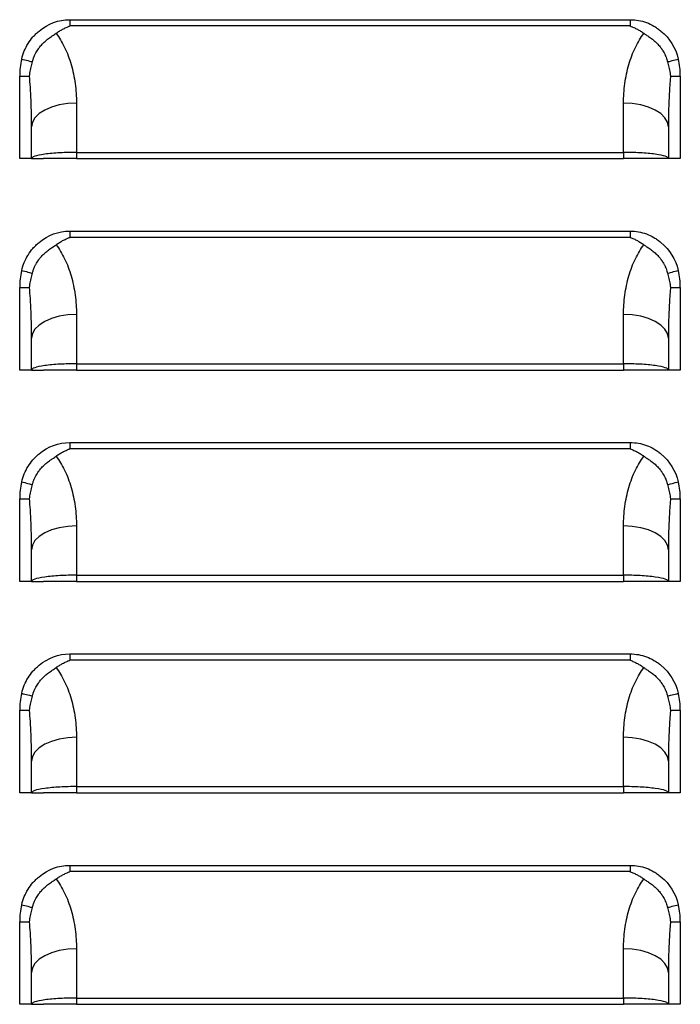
# Model space of a CAD drawing. Header units: millimetres. Extents: x 0 to 2235, y 0 to 1727.
# Tile 6 of 30: x 425 to 489, y 369 to 464. Entities that reach past the tile are written whole.
import ezdxf

# ---------------------------------------------------------------- set-up
doc = ezdxf.new("R2010")
doc.units = ezdxf.units.MM
doc.header["$LTSCALE"] = 8

msp = doc.modelspace()

# ---------------------------------------------------------------- linework, layer by layer
for p, q in [((429.956, 464.002), (483.825, 464.002)), ((483.825, 463.396), (429.956, 463.396)), ((425.141, 450.646), (425.141, 458.584)), ((425.141, 458.584), (426.088, 458.584)), ((487.693, 458.584), (488.641, 458.584)), ((488.641, 458.584), (488.641, 450.646)), ((430.602, 455.987), (430.602, 451.252)), ((483.18, 451.252), (483.18, 455.987)), ((426.284, 450.646), (426.284, 453.698)), ((487.498, 453.698), (487.498, 450.646)), ((426.284, 450.646), (425.141, 450.646)), ((426.284, 450.646), (427.427, 450.646)), ((430.602, 451.252), (430.602, 450.646)), ((430.602, 451.252), (483.18, 451.252)), ((430.602, 450.646), (483.18, 450.646)), ((483.18, 451.252), (483.18, 450.646)), ((487.498, 450.646), (486.355, 450.646)), ((488.641, 450.646), (487.498, 450.646)), ((429.956, 443.682), (483.825, 443.682)), ((483.825, 443.076), (429.956, 443.076)), ((425.141, 430.326), (425.141, 438.264)), ((425.141, 438.264), (426.088, 438.264)), ((487.693, 438.264), (488.641, 438.264)), ((488.641, 438.264), (488.641, 430.326)), ((430.602, 435.667), (430.602, 430.932)), ((483.18, 430.932), (483.18, 435.667)), ((426.284, 430.326), (426.284, 433.378)), ((487.498, 433.378), (487.498, 430.326)), ((430.602, 430.932), (430.602, 430.326)), ((430.602, 430.932), (483.18, 430.932)), ((483.18, 430.932), (483.18, 430.326)), ((426.284, 430.326), (425.141, 430.326)), ((426.284, 430.326), (427.427, 430.326)), ((430.602, 430.326), (483.18, 430.326)), ((487.498, 430.326), (486.355, 430.326)), ((488.641, 430.326), (487.498, 430.326)), ((429.956, 423.362), (483.825, 423.362)), ((483.825, 422.756), (429.956, 422.756)), ((425.141, 410.006), (425.141, 417.944)), ((425.141, 417.944), (426.088, 417.944)), ((487.693, 417.944), (488.641, 417.944)), ((488.641, 417.944), (488.641, 410.006)), ((430.602, 415.347), (430.602, 410.612)), ((483.18, 410.612), (483.18, 415.347)), ((426.284, 410.006), (426.284, 413.058)), ((487.498, 413.058), (487.498, 410.006)), ((426.284, 410.006), (425.141, 410.006)), ((426.284, 410.006), (427.427, 410.006)), ((430.602, 410.612), (483.18, 410.612)), ((430.602, 410.612), (430.602, 410.006)), ((430.602, 410.006), (483.18, 410.006)), ((483.18, 410.612), (483.18, 410.006)), ((487.498, 410.006), (486.355, 410.006)), ((488.641, 410.006), (487.498, 410.006)), ((429.956, 403.042), (483.825, 403.042)), ((483.825, 402.436), (429.956, 402.436)), ((425.141, 389.686), (425.141, 397.624)), ((425.141, 397.624), (426.088, 397.624)), ((487.693, 397.624), (488.641, 397.624)), ((488.641, 397.624), (488.641, 389.686)), ((430.602, 395.027), (430.602, 390.292)), ((483.18, 390.292), (483.18, 395.027)), ((426.284, 389.686), (426.284, 392.738)), ((487.498, 392.738), (487.498, 389.686)), ((430.602, 390.292), (483.18, 390.292)), ((430.602, 390.292), (430.602, 389.686)), ((483.18, 390.292), (483.18, 389.686)), ((426.284, 389.686), (425.141, 389.686)), ((426.284, 389.686), (427.427, 389.686)), ((430.602, 389.686), (483.18, 389.686)), ((487.498, 389.686), (486.355, 389.686)), ((488.641, 389.686), (487.498, 389.686)), ((429.956, 382.722), (483.825, 382.722)), ((483.825, 382.116), (429.956, 382.116)), ((425.141, 369.366), (425.141, 377.304)), ((425.141, 377.304), (426.088, 377.304)), ((487.693, 377.304), (488.641, 377.304)), ((488.641, 377.304), (488.641, 369.366)), ((430.602, 374.707), (430.602, 369.972)), ((483.18, 369.972), (483.18, 374.707)), ((426.284, 369.366), (426.284, 372.418)), ((487.498, 372.418), (487.498, 369.366)), ((426.284, 369.366), (425.141, 369.366)), ((426.284, 369.366), (427.427, 369.366)), ((430.602, 369.972), (483.18, 369.972)), ((430.602, 369.972), (430.602, 369.366)), ((430.602, 369.366), (483.18, 369.366)), ((483.18, 369.972), (483.18, 369.366)), ((487.498, 369.366), (486.355, 369.366)), ((488.641, 369.366), (487.498, 369.366))]:
    msp.add_line(p, q)
at = {"flags": 128}
for points in [[(430.602, 455.987), (429.759, 455.943), (428.949, 455.813), (428.203, 455.601), (427.548, 455.316), (427.011, 454.97), (426.612, 454.574), (426.367, 454.145), (426.284, 453.698)], [(487.498, 453.698), (487.415, 454.145), (487.169, 454.574), (486.77, 454.97), (486.233, 455.316), (485.579, 455.601), (484.832, 455.813), (484.022, 455.943), (483.18, 455.987)], [(430.602, 435.667), (429.759, 435.623), (428.949, 435.493), (428.203, 435.281), (427.548, 434.996), (427.011, 434.65), (426.612, 434.254), (426.367, 433.825), (426.284, 433.378)], [(487.498, 433.378), (487.415, 433.825), (487.169, 434.254), (486.77, 434.65), (486.233, 434.996), (485.579, 435.281), (484.832, 435.493), (484.022, 435.623), (483.18, 435.667)], [(430.602, 415.347), (429.759, 415.303), (428.949, 415.173), (428.203, 414.961), (427.548, 414.676), (427.011, 414.33), (426.612, 413.934), (426.367, 413.505), (426.284, 413.058)], [(487.498, 413.058), (487.415, 413.505), (487.169, 413.934), (486.77, 414.33), (486.233, 414.676), (485.579, 414.961), (484.832, 415.173), (484.022, 415.303), (483.18, 415.347)], [(430.602, 395.027), (429.759, 394.983), (428.949, 394.853), (428.203, 394.641), (427.548, 394.356), (427.011, 394.01), (426.612, 393.614), (426.367, 393.185), (426.284, 392.738)], [(487.498, 392.738), (487.415, 393.185), (487.169, 393.614), (486.77, 394.01), (486.233, 394.356), (485.579, 394.641), (484.832, 394.853), (484.022, 394.983), (483.18, 395.027)], [(430.602, 374.707), (429.759, 374.663), (428.949, 374.533), (428.203, 374.321), (427.548, 374.036), (427.011, 373.69), (426.612, 373.294), (426.367, 372.865), (426.284, 372.418)], [(487.498, 372.418), (487.415, 372.865), (487.169, 373.294), (486.77, 373.69), (486.233, 374.036), (485.579, 374.321), (484.832, 374.533), (484.022, 374.663), (483.18, 374.707)]]:
    msp.add_lwpolyline(points, dxfattribs=at)
for centre, start, end in [((432.189, 458.584), 166.58515, 180), ((481.592, 458.584), 0, 13.41485), ((432.189, 438.264), 166.58515, 180), ((481.592, 438.264), 0, 13.41485), ((432.189, 417.944), 166.58515, 180), ((481.592, 417.944), 0, 13.41485), ((432.189, 397.624), 166.58515, 180), ((481.592, 397.624), 0, 13.41485), ((432.189, 377.304), 166.58515, 180), ((481.592, 377.304), 0, 13.41485)]:
    msp.add_arc(centre, 7.049, start, end)
for points, knots in [([(425.333, 460.219), (425.462, 460.761), (425.768, 461.504), (426.319, 462.247), (426.643, 462.587), (426.793, 462.727), (426.895, 462.818), (426.945, 462.862), (427.878, 463.637), (428.863, 464.002), (429.956, 464.002)], [0, 0, 0, 0, 0.25, 0.375, 0.4375, 0.46875, 0.46875, 0.5, 0.5, 1, 1, 1, 1]), ([(483.825, 464.002), (483.825, 463.897), (483.824, 463.79), (483.824, 463.635), (483.824, 463.585), (483.824, 463.512), (483.824, 463.488), (483.824, 463.453), (483.825, 463.436), (483.825, 463.416), (483.825, 463.407), (483.825, 463.402), (483.826, 463.4), (483.825, 463.396)], [0, 0, 0, 0, 0.5, 0.5, 0.75, 0.75, 0.875, 0.875, 0.9375, 0.96875, 0.984375, 0.984375, 1, 1, 1, 1]), ([(483.825, 464.002), (484.372, 464.002), (485.152, 463.865), (485.99, 463.466), (486.392, 463.207), (486.56, 463.083), (486.671, 462.997), (486.728, 462.952), (487.634, 462.199), (488.19, 461.303), (488.448, 460.219)], [0, 0, 0, 0, 0.25, 0.375, 0.4375, 0.46875, 0.46875, 0.5, 0.5, 1, 1, 1, 1]), ([(428.643, 462.691), (428.696, 462.729), (428.799, 462.803), (428.958, 462.905), (429.113, 462.999), (429.326, 463.117), (429.547, 463.227), (429.76, 463.319), (429.878, 463.366), (429.937, 463.389), (429.956, 463.396)], [0, 0, 0, 0, 0.132855, 0.260443, 0.382722, 0.49973, 0.749985, 0.875064, 0.959449, 1, 1, 1, 1]), ([(483.825, 463.396), (483.884, 463.373), (484.003, 463.327), (484.234, 463.227), (484.509, 463.091), (484.832, 462.905), (485.033, 462.765), (485.139, 462.691)], [0, 0, 0, 0, 0.1250717, 0.2501516, 0.5003166, 0.7372093, 1, 1, 1, 1]), ([(426.361, 459.958), (426.374, 460.004), (426.4, 460.099), (426.449, 460.244), (426.508, 460.398), (426.591, 460.588), (426.727, 460.862), (426.866, 461.091), (426.975, 461.249), (427.019, 461.312), (427.099, 461.418), (427.278, 461.634), (427.551, 461.905), (427.855, 462.148), (428.093, 462.318), (428.285, 462.449), (428.469, 462.569), (428.588, 462.653), (428.643, 462.691)], [0, 0, 0, 0, 0.038632, 0.080441, 0.125321, 0.173717, 0.25028, 0.375704, 0.391291, 0.406851, 0.437907, 0.499865, 0.63435, 0.749591, 0.816746, 0.874571, 0.94269, 1, 1, 1, 1]), ([(428.643, 462.691), (428.938, 462.296), (429.215, 461.84), (429.704, 460.829), (429.916, 460.274), (430.259, 459.101), (430.389, 458.484), (430.56, 457.235), (430.602, 456.603), (430.602, 455.987)], [0, 0, 0, 0, 0.25, 0.25, 0.5, 0.5, 0.75, 0.75, 1, 1, 1, 1]), ([(483.18, 455.987), (483.18, 456.603), (483.221, 457.235), (483.392, 458.484), (483.522, 459.101), (483.865, 460.274), (484.077, 460.829), (484.566, 461.84), (484.843, 462.296), (485.139, 462.691)], [0, 0, 0, 0, 0.25, 0.25, 0.5, 0.5, 0.75, 0.75, 1, 1, 1, 1]), ([(485.139, 462.691), (485.174, 462.666), (485.249, 462.613), (485.372, 462.531), (485.517, 462.434), (485.689, 462.318), (485.927, 462.147), (486.231, 461.905), (486.504, 461.634), (486.682, 461.419), (486.762, 461.312), (486.802, 461.257), (486.823, 461.225), (486.839, 461.202), (486.855, 461.179), (486.875, 461.147), (486.913, 461.09), (486.984, 460.975), (487.087, 460.796), (487.19, 460.59), (487.283, 460.376), (487.358, 460.176), (487.4, 460.028), (487.42, 459.958)], [0, 0, 0, 0, 0.03716, 0.078939, 0.125454, 0.183041, 0.250493, 0.365984, 0.500084, 0.562042, 0.593111, 0.608681, 0.617304, 0.624288, 0.631148, 0.639931, 0.655602, 0.687011, 0.7498, 0.824618, 0.874702, 0.940557, 1, 1, 1, 1]), ([(425.333, 460.219), (425.529, 460.172), (425.748, 460.116), (426.031, 460.041), (426.118, 460.018), (426.262, 459.98), (426.32, 459.967), (426.361, 459.958)], [0, 0, 0, 0, 0.5, 0.5, 0.75, 0.75, 1, 1, 1, 1]), ([(426.088, 458.584), (426.101, 458.681), (426.125, 458.874), (426.173, 459.157), (426.228, 459.432), (426.29, 459.699), (426.338, 459.872), (426.361, 459.958)], [0, 0, 0, 0, 0.210995, 0.416248, 0.616016, 0.81053, 1, 1, 1, 1]), ([(487.42, 459.958), (487.462, 459.967), (487.519, 459.98), (487.663, 460.018), (487.75, 460.041), (488.033, 460.116), (488.253, 460.172), (488.448, 460.219)], [0, 0, 0, 0, 0.25, 0.25, 0.5, 0.5, 1, 1, 1, 1]), ([(487.42, 459.958), (487.444, 459.872), (487.492, 459.699), (487.553, 459.432), (487.608, 459.157), (487.656, 458.874), (487.681, 458.681), (487.693, 458.584)], [0, 0, 0, 0, 0.1894698, 0.383984, 0.5837521, 0.7890055, 1, 1, 1, 1]), ([(426.284, 453.698), (426.283, 453.967), (426.281, 454.468), (426.268, 455.162), (426.253, 455.745), (426.225, 456.518), (426.179, 457.453), (426.117, 458.229), (426.088, 458.584)], [0, 0, 0, 0, 0.164955, 0.307009, 0.42616, 0.52241, 0.781782, 1, 1, 1, 1]), ([(487.693, 458.584), (487.679, 458.415), (487.649, 458.06), (487.611, 457.503), (487.576, 456.895), (487.541, 456.122), (487.506, 455.05), (487.501, 454.199), (487.498, 453.698)], [0, 0, 0, 0, 0.103962, 0.218213, 0.342758, 0.477597, 0.692978, 1, 1, 1, 1]), ([(430.602, 451.252), (430.093, 451.252), (429.544, 451.239), (428.746, 451.195), (428.486, 451.176), (427.992, 451.131), (427.759, 451.104), (427.127, 451.016), (426.797, 450.944), (426.376, 450.795), (426.284, 450.718), (426.284, 450.646)], [0, 0, 0, 0, 0.25, 0.25, 0.375, 0.375, 0.5, 0.5, 0.75, 0.75, 1, 1, 1, 1]), ([(430.602, 450.646), (430.228, 450.646), (429.824, 450.646), (429.042, 450.646), (428.667, 450.646), (428.047, 450.646), (427.804, 450.646), (427.495, 450.646), (427.427, 450.646), (427.427, 450.646)], [0, 0, 0, 0, 0.25, 0.25, 0.5, 0.5, 0.75, 0.75, 1, 1, 1, 1]), ([(487.498, 450.646), (487.498, 450.718), (487.405, 450.795), (486.984, 450.944), (486.655, 451.016), (486.022, 451.104), (485.789, 451.131), (485.296, 451.176), (485.035, 451.195), (484.238, 451.239), (483.689, 451.252), (483.18, 451.252)], [0, 0, 0, 0, 0.25, 0.25, 0.5, 0.5, 0.625, 0.625, 0.75, 0.75, 1, 1, 1, 1]), ([(486.355, 450.646), (486.355, 450.646), (486.286, 450.646), (485.977, 450.646), (485.735, 450.646), (485.115, 450.646), (484.739, 450.646), (483.958, 450.646), (483.554, 450.646), (483.18, 450.646)], [0, 0, 0, 0, 0.25, 0.25, 0.5, 0.5, 0.75, 0.75, 1, 1, 1, 1]), ([(425.333, 439.899), (425.462, 440.441), (425.768, 441.184), (426.319, 441.927), (426.643, 442.267), (426.793, 442.407), (426.895, 442.498), (426.945, 442.542), (427.878, 443.317), (428.863, 443.682), (429.956, 443.682)], [0, 0, 0, 0, 0.25, 0.375, 0.4375, 0.46875, 0.46875, 0.5, 0.5, 1, 1, 1, 1]), ([(428.643, 442.371), (428.696, 442.409), (428.799, 442.483), (428.958, 442.585), (429.113, 442.679), (429.326, 442.797), (429.547, 442.907), (429.76, 442.999), (429.878, 443.046), (429.937, 443.069), (429.956, 443.076)], [0, 0, 0, 0, 0.132855, 0.260443, 0.382722, 0.49973, 0.749985, 0.875064, 0.959449, 1, 1, 1, 1]), ([(483.825, 443.682), (483.825, 443.577), (483.824, 443.47), (483.824, 443.315), (483.824, 443.265), (483.824, 443.192), (483.824, 443.168), (483.824, 443.133), (483.825, 443.116), (483.825, 443.096), (483.825, 443.087), (483.825, 443.082), (483.826, 443.08), (483.825, 443.076)], [0, 0, 0, 0, 0.5, 0.5, 0.75, 0.75, 0.875, 0.875, 0.9375, 0.96875, 0.984375, 0.984375, 1, 1, 1, 1]), ([(483.825, 443.682), (484.372, 443.682), (485.152, 443.545), (485.99, 443.146), (486.392, 442.887), (486.56, 442.763), (486.671, 442.677), (486.728, 442.632), (487.634, 441.879), (488.19, 440.983), (488.448, 439.899)], [0, 0, 0, 0, 0.25, 0.375, 0.4375, 0.46875, 0.46875, 0.5, 0.5, 1, 1, 1, 1]), ([(483.825, 443.076), (483.884, 443.053), (484.003, 443.007), (484.234, 442.907), (484.509, 442.771), (484.832, 442.585), (485.033, 442.445), (485.139, 442.371)], [0, 0, 0, 0, 0.125072, 0.250152, 0.500317, 0.737209, 1, 1, 1, 1]), ([(426.361, 439.638), (426.374, 439.684), (426.4, 439.779), (426.449, 439.924), (426.508, 440.078), (426.591, 440.268), (426.727, 440.542), (426.866, 440.771), (426.975, 440.929), (427.019, 440.992), (427.099, 441.098), (427.278, 441.314), (427.551, 441.585), (427.855, 441.828), (428.093, 441.998), (428.285, 442.129), (428.469, 442.249), (428.588, 442.333), (428.643, 442.371)], [0, 0, 0, 0, 0.038632, 0.080441, 0.125321, 0.173717, 0.25028, 0.375704, 0.391291, 0.406851, 0.437907, 0.499865, 0.63435, 0.749591, 0.816746, 0.874571, 0.94269, 1, 1, 1, 1]), ([(428.643, 442.371), (428.938, 441.976), (429.215, 441.52), (429.704, 440.509), (429.916, 439.954), (430.259, 438.781), (430.389, 438.164), (430.56, 436.915), (430.602, 436.283), (430.602, 435.667)], [0, 0, 0, 0, 0.25, 0.25, 0.5, 0.5, 0.75, 0.75, 1, 1, 1, 1]), ([(483.18, 435.667), (483.18, 436.283), (483.221, 436.915), (483.392, 438.164), (483.522, 438.781), (483.865, 439.954), (484.077, 440.509), (484.566, 441.52), (484.843, 441.976), (485.139, 442.371)], [0, 0, 0, 0, 0.25, 0.25, 0.5, 0.5, 0.75, 0.75, 1, 1, 1, 1]), ([(485.139, 442.371), (485.174, 442.346), (485.249, 442.293), (485.372, 442.211), (485.517, 442.114), (485.689, 441.998), (485.927, 441.827), (486.231, 441.585), (486.504, 441.314), (486.682, 441.099), (486.762, 440.992), (486.802, 440.937), (486.823, 440.905), (486.839, 440.882), (486.855, 440.859), (486.875, 440.827), (486.913, 440.77), (486.984, 440.655), (487.087, 440.476), (487.19, 440.27), (487.283, 440.056), (487.358, 439.856), (487.4, 439.708), (487.42, 439.638)], [0, 0, 0, 0, 0.03716, 0.078939, 0.125454, 0.183041, 0.250493, 0.365984, 0.500084, 0.562042, 0.593111, 0.608681, 0.617304, 0.624288, 0.631148, 0.639931, 0.655602, 0.687011, 0.7498, 0.824618, 0.874702, 0.940557, 1, 1, 1, 1]), ([(425.333, 439.899), (425.529, 439.852), (425.748, 439.796), (426.031, 439.721), (426.118, 439.698), (426.262, 439.66), (426.32, 439.647), (426.361, 439.638)], [0, 0, 0, 0, 0.5, 0.5, 0.75, 0.75, 1, 1, 1, 1]), ([(426.088, 438.264), (426.101, 438.361), (426.125, 438.554), (426.173, 438.837), (426.228, 439.112), (426.29, 439.379), (426.338, 439.552), (426.361, 439.638)], [0, 0, 0, 0, 0.210995, 0.416248, 0.616016, 0.81053, 1, 1, 1, 1]), ([(487.42, 439.638), (487.462, 439.647), (487.519, 439.66), (487.663, 439.698), (487.75, 439.721), (488.033, 439.796), (488.253, 439.852), (488.448, 439.899)], [0, 0, 0, 0, 0.25, 0.25, 0.5, 0.5, 1, 1, 1, 1]), ([(487.42, 439.638), (487.444, 439.552), (487.492, 439.379), (487.553, 439.112), (487.608, 438.837), (487.656, 438.554), (487.681, 438.361), (487.693, 438.264)], [0, 0, 0, 0, 0.18947, 0.383984, 0.583752, 0.789005, 1, 1, 1, 1]), ([(426.284, 433.378), (426.283, 433.647), (426.281, 434.148), (426.268, 434.842), (426.253, 435.425), (426.225, 436.198), (426.179, 437.133), (426.117, 437.909), (426.088, 438.264)], [0, 0, 0, 0, 0.1649555, 0.3070089, 0.4261605, 0.5224104, 0.7817815, 1, 1, 1, 1]), ([(487.693, 438.264), (487.679, 438.095), (487.649, 437.74), (487.611, 437.183), (487.576, 436.575), (487.541, 435.802), (487.506, 434.73), (487.501, 433.879), (487.498, 433.378)], [0, 0, 0, 0, 0.103962, 0.218213, 0.342758, 0.477597, 0.692978, 1, 1, 1, 1]), ([(430.602, 430.932), (430.093, 430.932), (429.544, 430.919), (428.746, 430.875), (428.486, 430.856), (427.992, 430.811), (427.759, 430.784), (427.127, 430.696), (426.797, 430.624), (426.376, 430.475), (426.284, 430.398), (426.284, 430.326)], [0, 0, 0, 0, 0.25, 0.25, 0.375, 0.375, 0.5, 0.5, 0.75, 0.75, 1, 1, 1, 1]), ([(487.498, 430.326), (487.498, 430.398), (487.405, 430.475), (486.984, 430.624), (486.655, 430.696), (486.022, 430.784), (485.789, 430.811), (485.296, 430.856), (485.035, 430.875), (484.238, 430.919), (483.689, 430.932), (483.18, 430.932)], [0, 0, 0, 0, 0.25, 0.25, 0.5, 0.5, 0.625, 0.625, 0.75, 0.75, 1, 1, 1, 1]), ([(430.602, 430.326), (430.228, 430.326), (429.824, 430.326), (429.042, 430.326), (428.667, 430.326), (428.047, 430.326), (427.804, 430.326), (427.495, 430.326), (427.427, 430.326), (427.427, 430.326)], [0, 0, 0, 0, 0.25, 0.25, 0.5, 0.5, 0.75, 0.75, 1, 1, 1, 1]), ([(486.355, 430.326), (486.355, 430.326), (486.286, 430.326), (485.977, 430.326), (485.735, 430.326), (485.115, 430.326), (484.739, 430.326), (483.958, 430.326), (483.554, 430.326), (483.18, 430.326)], [0, 0, 0, 0, 0.25, 0.25, 0.5, 0.5, 0.75, 0.75, 1, 1, 1, 1]), ([(425.333, 419.579), (425.462, 420.121), (425.768, 420.864), (426.319, 421.607), (426.643, 421.947), (426.793, 422.087), (426.895, 422.178), (426.945, 422.222), (427.878, 422.997), (428.863, 423.362), (429.956, 423.362)], [0, 0, 0, 0, 0.25, 0.375, 0.4375, 0.46875, 0.46875, 0.5, 0.5, 1, 1, 1, 1]), ([(483.825, 423.362), (483.825, 423.257), (483.824, 423.15), (483.824, 422.995), (483.824, 422.945), (483.824, 422.872), (483.824, 422.848), (483.824, 422.813), (483.825, 422.796), (483.825, 422.776), (483.825, 422.767), (483.825, 422.762), (483.826, 422.76), (483.825, 422.756)], [0, 0, 0, 0, 0.5, 0.5, 0.75, 0.75, 0.875, 0.875, 0.9375, 0.96875, 0.984375, 0.984375, 1, 1, 1, 1]), ([(483.825, 423.362), (484.372, 423.362), (485.152, 423.225), (485.99, 422.826), (486.392, 422.567), (486.56, 422.443), (486.671, 422.357), (486.728, 422.312), (487.634, 421.559), (488.19, 420.663), (488.448, 419.579)], [0, 0, 0, 0, 0.25, 0.375, 0.4375, 0.46875, 0.46875, 0.5, 0.5, 1, 1, 1, 1]), ([(428.643, 422.051), (428.696, 422.089), (428.799, 422.163), (428.958, 422.265), (429.113, 422.359), (429.326, 422.477), (429.547, 422.587), (429.76, 422.679), (429.878, 422.726), (429.937, 422.749), (429.956, 422.756)], [0, 0, 0, 0, 0.132855, 0.260443, 0.382722, 0.49973, 0.749985, 0.875064, 0.959449, 1, 1, 1, 1]), ([(483.825, 422.756), (483.884, 422.733), (484.003, 422.687), (484.234, 422.587), (484.509, 422.451), (484.832, 422.265), (485.033, 422.125), (485.139, 422.051)], [0, 0, 0, 0, 0.125072, 0.250152, 0.500317, 0.737209, 1, 1, 1, 1]), ([(426.361, 419.318), (426.374, 419.364), (426.4, 419.459), (426.449, 419.604), (426.508, 419.758), (426.591, 419.948), (426.727, 420.222), (426.866, 420.451), (426.975, 420.609), (427.019, 420.672), (427.099, 420.778), (427.278, 420.994), (427.551, 421.265), (427.855, 421.508), (428.093, 421.678), (428.285, 421.809), (428.469, 421.929), (428.588, 422.013), (428.643, 422.051)], [0, 0, 0, 0, 0.038632, 0.080441, 0.125321, 0.173717, 0.25028, 0.375704, 0.391291, 0.406851, 0.437907, 0.499865, 0.63435, 0.749591, 0.816746, 0.874571, 0.94269, 1, 1, 1, 1]), ([(428.643, 422.051), (428.938, 421.656), (429.215, 421.2), (429.704, 420.189), (429.916, 419.634), (430.259, 418.461), (430.389, 417.844), (430.56, 416.595), (430.602, 415.963), (430.602, 415.347)], [0, 0, 0, 0, 0.25, 0.25, 0.5, 0.5, 0.75, 0.75, 1, 1, 1, 1]), ([(483.18, 415.347), (483.18, 415.963), (483.221, 416.595), (483.392, 417.844), (483.522, 418.461), (483.865, 419.634), (484.077, 420.189), (484.566, 421.2), (484.843, 421.656), (485.139, 422.051)], [0, 0, 0, 0, 0.25, 0.25, 0.5, 0.5, 0.75, 0.75, 1, 1, 1, 1]), ([(485.139, 422.051), (485.174, 422.026), (485.249, 421.973), (485.372, 421.891), (485.517, 421.794), (485.689, 421.678), (485.927, 421.507), (486.231, 421.265), (486.504, 420.994), (486.682, 420.779), (486.762, 420.672), (486.802, 420.617), (486.823, 420.585), (486.839, 420.562), (486.855, 420.539), (486.875, 420.507), (486.913, 420.45), (486.984, 420.335), (487.087, 420.156), (487.19, 419.95), (487.283, 419.736), (487.358, 419.536), (487.4, 419.388), (487.42, 419.318)], [0, 0, 0, 0, 0.03716, 0.078939, 0.125454, 0.183041, 0.250493, 0.365984, 0.500084, 0.562042, 0.593111, 0.608681, 0.617304, 0.624288, 0.631148, 0.639931, 0.655602, 0.687011, 0.7498, 0.824618, 0.874702, 0.940557, 1, 1, 1, 1]), ([(425.333, 419.579), (425.529, 419.532), (425.748, 419.476), (426.031, 419.401), (426.118, 419.378), (426.262, 419.34), (426.32, 419.327), (426.361, 419.318)], [0, 0, 0, 0, 0.5, 0.5, 0.75, 0.75, 1, 1, 1, 1]), ([(426.088, 417.944), (426.101, 418.041), (426.125, 418.234), (426.173, 418.517), (426.228, 418.792), (426.29, 419.059), (426.338, 419.232), (426.361, 419.318)], [0, 0, 0, 0, 0.210995, 0.416248, 0.616016, 0.81053, 1, 1, 1, 1]), ([(487.42, 419.318), (487.462, 419.327), (487.519, 419.34), (487.663, 419.378), (487.75, 419.401), (488.033, 419.476), (488.253, 419.532), (488.448, 419.579)], [0, 0, 0, 0, 0.25, 0.25, 0.5, 0.5, 1, 1, 1, 1]), ([(487.42, 419.318), (487.444, 419.232), (487.492, 419.059), (487.553, 418.792), (487.608, 418.517), (487.656, 418.234), (487.681, 418.041), (487.693, 417.944)], [0, 0, 0, 0, 0.18947, 0.383984, 0.583752, 0.789005, 1, 1, 1, 1]), ([(426.284, 413.058), (426.283, 413.327), (426.281, 413.828), (426.268, 414.522), (426.253, 415.105), (426.225, 415.878), (426.179, 416.813), (426.117, 417.589), (426.088, 417.944)], [0, 0, 0, 0, 0.164955, 0.307009, 0.426161, 0.52241, 0.781782, 1, 1, 1, 1]), ([(487.693, 417.944), (487.679, 417.775), (487.649, 417.42), (487.611, 416.863), (487.576, 416.255), (487.541, 415.482), (487.506, 414.41), (487.501, 413.559), (487.498, 413.058)], [0, 0, 0, 0, 0.103962, 0.218213, 0.342758, 0.477597, 0.692978, 1, 1, 1, 1]), ([(430.602, 410.612), (430.093, 410.612), (429.544, 410.599), (428.746, 410.555), (428.486, 410.536), (427.992, 410.491), (427.759, 410.464), (427.127, 410.376), (426.797, 410.304), (426.376, 410.155), (426.284, 410.078), (426.284, 410.006)], [0, 0, 0, 0, 0.25, 0.25, 0.375, 0.375, 0.5, 0.5, 0.75, 0.75, 1, 1, 1, 1]), ([(430.602, 410.006), (430.228, 410.006), (429.824, 410.006), (429.042, 410.006), (428.667, 410.006), (428.047, 410.006), (427.804, 410.006), (427.495, 410.006), (427.427, 410.006), (427.427, 410.006)], [0, 0, 0, 0, 0.25, 0.25, 0.5, 0.5, 0.75, 0.75, 1, 1, 1, 1]), ([(487.498, 410.006), (487.498, 410.078), (487.405, 410.155), (486.984, 410.304), (486.655, 410.376), (486.022, 410.464), (485.789, 410.491), (485.296, 410.536), (485.035, 410.555), (484.238, 410.599), (483.689, 410.612), (483.18, 410.612)], [0, 0, 0, 0, 0.25, 0.25, 0.5, 0.5, 0.625, 0.625, 0.75, 0.75, 1, 1, 1, 1]), ([(486.355, 410.006), (486.355, 410.006), (486.286, 410.006), (485.977, 410.006), (485.735, 410.006), (485.115, 410.006), (484.739, 410.006), (483.958, 410.006), (483.554, 410.006), (483.18, 410.006)], [0, 0, 0, 0, 0.25, 0.25, 0.5, 0.5, 0.75, 0.75, 1, 1, 1, 1]), ([(425.333, 399.259), (425.462, 399.801), (425.768, 400.544), (426.319, 401.287), (426.643, 401.627), (426.793, 401.767), (426.895, 401.858), (426.945, 401.902), (427.878, 402.677), (428.863, 403.042), (429.956, 403.042)], [0, 0, 0, 0, 0.25, 0.375, 0.4375, 0.46875, 0.46875, 0.5, 0.5, 1, 1, 1, 1]), ([(428.643, 401.731), (428.696, 401.769), (428.799, 401.843), (428.958, 401.945), (429.113, 402.039), (429.326, 402.157), (429.547, 402.267), (429.76, 402.359), (429.878, 402.406), (429.937, 402.429), (429.956, 402.436)], [0, 0, 0, 0, 0.132855, 0.260443, 0.382722, 0.49973, 0.749985, 0.875064, 0.959449, 1, 1, 1, 1]), ([(483.825, 403.042), (483.825, 402.937), (483.824, 402.83), (483.824, 402.675), (483.824, 402.625), (483.824, 402.552), (483.824, 402.528), (483.824, 402.493), (483.825, 402.476), (483.825, 402.456), (483.825, 402.447), (483.825, 402.442), (483.826, 402.44), (483.825, 402.436)], [0, 0, 0, 0, 0.5, 0.5, 0.75, 0.75, 0.875, 0.875, 0.9375, 0.96875, 0.984375, 0.984375, 1, 1, 1, 1]), ([(483.825, 403.042), (484.372, 403.042), (485.152, 402.905), (485.99, 402.506), (486.392, 402.247), (486.56, 402.123), (486.671, 402.037), (486.728, 401.992), (487.634, 401.239), (488.19, 400.343), (488.448, 399.259)], [0, 0, 0, 0, 0.25, 0.375, 0.4375, 0.46875, 0.46875, 0.5, 0.5, 1, 1, 1, 1]), ([(483.825, 402.436), (483.884, 402.413), (484.003, 402.367), (484.234, 402.267), (484.509, 402.131), (484.832, 401.945), (485.033, 401.805), (485.139, 401.731)], [0, 0, 0, 0, 0.1250717, 0.2501516, 0.5003166, 0.7372093, 1, 1, 1, 1]), ([(426.361, 398.998), (426.374, 399.044), (426.4, 399.139), (426.449, 399.284), (426.508, 399.438), (426.591, 399.628), (426.727, 399.902), (426.866, 400.131), (426.975, 400.289), (427.019, 400.352), (427.099, 400.458), (427.278, 400.674), (427.551, 400.945), (427.855, 401.188), (428.093, 401.358), (428.285, 401.489), (428.469, 401.609), (428.588, 401.693), (428.643, 401.731)], [0, 0, 0, 0, 0.0386317, 0.0804407, 0.1253208, 0.1737171, 0.25028, 0.375704, 0.3912909, 0.4068514, 0.4379073, 0.499865, 0.6343499, 0.7495915, 0.816746, 0.8745705, 0.9426901, 1, 1, 1, 1]), ([(428.643, 401.731), (428.938, 401.336), (429.215, 400.88), (429.704, 399.869), (429.916, 399.314), (430.259, 398.141), (430.389, 397.524), (430.56, 396.275), (430.602, 395.643), (430.602, 395.027)], [0, 0, 0, 0, 0.25, 0.25, 0.5, 0.5, 0.75, 0.75, 1, 1, 1, 1]), ([(483.18, 395.027), (483.18, 395.643), (483.221, 396.275), (483.392, 397.524), (483.522, 398.141), (483.865, 399.314), (484.077, 399.869), (484.566, 400.88), (484.843, 401.336), (485.139, 401.731)], [0, 0, 0, 0, 0.25, 0.25, 0.5, 0.5, 0.75, 0.75, 1, 1, 1, 1]), ([(485.139, 401.731), (485.174, 401.706), (485.249, 401.653), (485.372, 401.571), (485.517, 401.474), (485.689, 401.358), (485.927, 401.187), (486.231, 400.945), (486.504, 400.674), (486.682, 400.459), (486.762, 400.352), (486.802, 400.297), (486.823, 400.265), (486.839, 400.242), (486.855, 400.219), (486.875, 400.187), (486.913, 400.13), (486.984, 400.015), (487.087, 399.836), (487.19, 399.63), (487.283, 399.416), (487.358, 399.216), (487.4, 399.068), (487.42, 398.998)], [0, 0, 0, 0, 0.03716, 0.078939, 0.125454, 0.183041, 0.250493, 0.365984, 0.500084, 0.562042, 0.593111, 0.608681, 0.617304, 0.624288, 0.631148, 0.639931, 0.655602, 0.687011, 0.7498, 0.824618, 0.874702, 0.940557, 1, 1, 1, 1]), ([(425.333, 399.259), (425.529, 399.212), (425.748, 399.156), (426.031, 399.081), (426.118, 399.058), (426.262, 399.02), (426.32, 399.007), (426.361, 398.998)], [0, 0, 0, 0, 0.5, 0.5, 0.75, 0.75, 1, 1, 1, 1]), ([(426.088, 397.624), (426.101, 397.721), (426.125, 397.914), (426.173, 398.197), (426.228, 398.472), (426.29, 398.739), (426.338, 398.912), (426.361, 398.998)], [0, 0, 0, 0, 0.210995, 0.416248, 0.616016, 0.81053, 1, 1, 1, 1]), ([(487.42, 398.998), (487.462, 399.007), (487.519, 399.02), (487.663, 399.058), (487.75, 399.081), (488.033, 399.156), (488.253, 399.212), (488.448, 399.259)], [0, 0, 0, 0, 0.25, 0.25, 0.5, 0.5, 1, 1, 1, 1]), ([(487.42, 398.998), (487.444, 398.912), (487.492, 398.739), (487.553, 398.472), (487.608, 398.197), (487.656, 397.914), (487.681, 397.721), (487.693, 397.624)], [0, 0, 0, 0, 0.18947, 0.383984, 0.583752, 0.789005, 1, 1, 1, 1]), ([(426.284, 392.738), (426.283, 393.007), (426.281, 393.508), (426.268, 394.202), (426.253, 394.785), (426.225, 395.558), (426.179, 396.493), (426.117, 397.269), (426.088, 397.624)], [0, 0, 0, 0, 0.164955, 0.307009, 0.42616, 0.52241, 0.781782, 1, 1, 1, 1]), ([(487.693, 397.624), (487.679, 397.455), (487.649, 397.1), (487.611, 396.543), (487.576, 395.935), (487.541, 395.162), (487.506, 394.09), (487.501, 393.239), (487.498, 392.738)], [0, 0, 0, 0, 0.103962, 0.218213, 0.342758, 0.477597, 0.692978, 1, 1, 1, 1]), ([(430.602, 390.292), (430.093, 390.292), (429.544, 390.279), (428.746, 390.235), (428.486, 390.216), (427.992, 390.171), (427.759, 390.144), (427.127, 390.056), (426.797, 389.984), (426.376, 389.835), (426.284, 389.758), (426.284, 389.686)], [0, 0, 0, 0, 0.25, 0.25, 0.375, 0.375, 0.5, 0.5, 0.75, 0.75, 1, 1, 1, 1]), ([(487.498, 389.686), (487.498, 389.758), (487.405, 389.835), (486.984, 389.984), (486.655, 390.056), (486.022, 390.144), (485.789, 390.171), (485.296, 390.216), (485.035, 390.235), (484.238, 390.279), (483.689, 390.292), (483.18, 390.292)], [0, 0, 0, 0, 0.25, 0.25, 0.5, 0.5, 0.625, 0.625, 0.75, 0.75, 1, 1, 1, 1]), ([(430.602, 389.686), (430.228, 389.686), (429.824, 389.686), (429.042, 389.686), (428.667, 389.686), (428.047, 389.686), (427.804, 389.686), (427.495, 389.686), (427.427, 389.686), (427.427, 389.686)], [0, 0, 0, 0, 0.25, 0.25, 0.5, 0.5, 0.75, 0.75, 1, 1, 1, 1]), ([(486.355, 389.686), (486.355, 389.686), (486.286, 389.686), (485.977, 389.686), (485.735, 389.686), (485.115, 389.686), (484.739, 389.686), (483.958, 389.686), (483.554, 389.686), (483.18, 389.686)], [0, 0, 0, 0, 0.25, 0.25, 0.5, 0.5, 0.75, 0.75, 1, 1, 1, 1]), ([(425.333, 378.939), (425.462, 379.481), (425.768, 380.224), (426.319, 380.967), (426.643, 381.307), (426.793, 381.447), (426.895, 381.538), (426.945, 381.582), (427.878, 382.357), (428.863, 382.722), (429.956, 382.722)], [0, 0, 0, 0, 0.25, 0.375, 0.4375, 0.46875, 0.46875, 0.5, 0.5, 1, 1, 1, 1]), ([(483.825, 382.722), (483.825, 382.617), (483.824, 382.51), (483.824, 382.355), (483.824, 382.305), (483.824, 382.232), (483.824, 382.208), (483.824, 382.173), (483.825, 382.156), (483.825, 382.136), (483.825, 382.127), (483.825, 382.122), (483.826, 382.12), (483.825, 382.116)], [0, 0, 0, 0, 0.5, 0.5, 0.75, 0.75, 0.875, 0.875, 0.9375, 0.96875, 0.984375, 0.984375, 1, 1, 1, 1]), ([(483.825, 382.722), (484.372, 382.722), (485.152, 382.585), (485.99, 382.186), (486.392, 381.927), (486.56, 381.803), (486.671, 381.717), (486.728, 381.672), (487.634, 380.919), (488.19, 380.023), (488.448, 378.939)], [0, 0, 0, 0, 0.25, 0.375, 0.4375, 0.46875, 0.46875, 0.5, 0.5, 1, 1, 1, 1]), ([(426.361, 378.678), (426.374, 378.724), (426.4, 378.819), (426.449, 378.964), (426.508, 379.118), (426.591, 379.308), (426.727, 379.582), (426.866, 379.811), (426.975, 379.969), (427.019, 380.032), (427.099, 380.138), (427.278, 380.354), (427.551, 380.625), (427.855, 380.868), (428.093, 381.038), (428.285, 381.169), (428.469, 381.289), (428.588, 381.373), (428.643, 381.411)], [0, 0, 0, 0, 0.038632, 0.080441, 0.125321, 0.173717, 0.25028, 0.375704, 0.391291, 0.406851, 0.437907, 0.499865, 0.63435, 0.749591, 0.816746, 0.874571, 0.94269, 1, 1, 1, 1]), ([(428.643, 381.411), (428.696, 381.449), (428.799, 381.523), (428.958, 381.625), (429.113, 381.719), (429.326, 381.837), (429.547, 381.947), (429.76, 382.039), (429.878, 382.086), (429.937, 382.109), (429.956, 382.116)], [0, 0, 0, 0, 0.132855, 0.260443, 0.382722, 0.49973, 0.749985, 0.875064, 0.959449, 1, 1, 1, 1]), ([(428.643, 381.411), (428.938, 381.016), (429.215, 380.56), (429.704, 379.549), (429.916, 378.994), (430.259, 377.821), (430.389, 377.204), (430.56, 375.955), (430.602, 375.323), (430.602, 374.707)], [0, 0, 0, 0, 0.25, 0.25, 0.5, 0.5, 0.75, 0.75, 1, 1, 1, 1]), ([(483.18, 374.707), (483.18, 375.323), (483.221, 375.955), (483.392, 377.204), (483.522, 377.821), (483.865, 378.994), (484.077, 379.549), (484.566, 380.56), (484.843, 381.016), (485.139, 381.411)], [0, 0, 0, 0, 0.25, 0.25, 0.5, 0.5, 0.75, 0.75, 1, 1, 1, 1]), ([(483.825, 382.116), (483.884, 382.093), (484.003, 382.047), (484.234, 381.947), (484.509, 381.811), (484.832, 381.625), (485.033, 381.485), (485.139, 381.411)], [0, 0, 0, 0, 0.125072, 0.250152, 0.500317, 0.737209, 1, 1, 1, 1]), ([(485.139, 381.411), (485.174, 381.386), (485.249, 381.333), (485.372, 381.251), (485.517, 381.154), (485.689, 381.038), (485.927, 380.867), (486.231, 380.625), (486.504, 380.354), (486.682, 380.139), (486.762, 380.032), (486.802, 379.977), (486.823, 379.945), (486.839, 379.922), (486.855, 379.899), (486.875, 379.867), (486.913, 379.81), (486.984, 379.695), (487.087, 379.516), (487.19, 379.31), (487.283, 379.096), (487.358, 378.896), (487.4, 378.748), (487.42, 378.678)], [0, 0, 0, 0, 0.03716, 0.078939, 0.125454, 0.183041, 0.250493, 0.365984, 0.500084, 0.562042, 0.593111, 0.608681, 0.617304, 0.624288, 0.631148, 0.639931, 0.655602, 0.687011, 0.7498, 0.824618, 0.874702, 0.940557, 1, 1, 1, 1]), ([(425.333, 378.939), (425.529, 378.892), (425.748, 378.836), (426.031, 378.761), (426.118, 378.738), (426.262, 378.7), (426.32, 378.687), (426.361, 378.678)], [0, 0, 0, 0, 0.5, 0.5, 0.75, 0.75, 1, 1, 1, 1]), ([(426.088, 377.304), (426.101, 377.401), (426.125, 377.594), (426.173, 377.877), (426.228, 378.152), (426.29, 378.419), (426.338, 378.592), (426.361, 378.678)], [0, 0, 0, 0, 0.210995, 0.416248, 0.616016, 0.81053, 1, 1, 1, 1]), ([(487.42, 378.678), (487.462, 378.687), (487.519, 378.7), (487.663, 378.738), (487.75, 378.761), (488.033, 378.836), (488.253, 378.892), (488.448, 378.939)], [0, 0, 0, 0, 0.25, 0.25, 0.5, 0.5, 1, 1, 1, 1]), ([(487.42, 378.678), (487.444, 378.592), (487.492, 378.419), (487.553, 378.152), (487.608, 377.877), (487.656, 377.594), (487.681, 377.401), (487.693, 377.304)], [0, 0, 0, 0, 0.18947, 0.383984, 0.583752, 0.789005, 1, 1, 1, 1]), ([(426.284, 372.418), (426.283, 372.687), (426.281, 373.188), (426.268, 373.882), (426.253, 374.465), (426.225, 375.238), (426.179, 376.173), (426.117, 376.949), (426.088, 377.304)], [0, 0, 0, 0, 0.1649555, 0.3070089, 0.4261605, 0.5224104, 0.7817816, 1, 1, 1, 1]), ([(487.693, 377.304), (487.679, 377.135), (487.649, 376.78), (487.611, 376.223), (487.576, 375.615), (487.541, 374.842), (487.506, 373.77), (487.501, 372.919), (487.498, 372.418)], [0, 0, 0, 0, 0.103962, 0.218213, 0.342758, 0.477597, 0.692978, 1, 1, 1, 1]), ([(430.602, 369.972), (430.093, 369.972), (429.544, 369.959), (428.746, 369.915), (428.486, 369.896), (427.992, 369.851), (427.759, 369.824), (427.127, 369.736), (426.797, 369.664), (426.376, 369.515), (426.284, 369.438), (426.284, 369.366)], [0, 0, 0, 0, 0.25, 0.25, 0.375, 0.375, 0.5, 0.5, 0.75, 0.75, 1, 1, 1, 1]), ([(430.602, 369.366), (430.228, 369.366), (429.824, 369.366), (429.042, 369.366), (428.667, 369.366), (428.047, 369.366), (427.804, 369.366), (427.495, 369.366), (427.427, 369.366), (427.427, 369.366)], [0, 0, 0, 0, 0.25, 0.25, 0.5, 0.5, 0.75, 0.75, 1, 1, 1, 1]), ([(487.498, 369.366), (487.498, 369.438), (487.405, 369.515), (486.984, 369.664), (486.655, 369.736), (486.022, 369.824), (485.789, 369.851), (485.296, 369.896), (485.035, 369.915), (484.238, 369.959), (483.689, 369.972), (483.18, 369.972)], [0, 0, 0, 0, 0.25, 0.25, 0.5, 0.5, 0.625, 0.625, 0.75, 0.75, 1, 1, 1, 1]), ([(486.355, 369.366), (486.355, 369.366), (486.286, 369.366), (485.977, 369.366), (485.735, 369.366), (485.115, 369.366), (484.739, 369.366), (483.958, 369.366), (483.554, 369.366), (483.18, 369.366)], [0, 0, 0, 0, 0.25, 0.25, 0.5, 0.5, 0.75, 0.75, 1, 1, 1, 1])]:
    msp.add_open_spline(points, degree=3, knots=knots)
for points in [[(429.956, 464.002), (429.956, 463.789), (429.956, 463.577), (429.956, 463.396)], [(429.956, 443.682), (429.956, 443.469), (429.956, 443.257), (429.956, 443.076)], [(429.956, 423.362), (429.956, 423.149), (429.956, 422.937), (429.956, 422.756)], [(429.956, 403.042), (429.956, 402.829), (429.956, 402.617), (429.956, 402.436)], [(429.956, 382.722), (429.956, 382.509), (429.956, 382.297), (429.956, 382.116)]]:
    msp.add_open_spline(points, degree=3)

doc.saveas('drawing.dxf')
